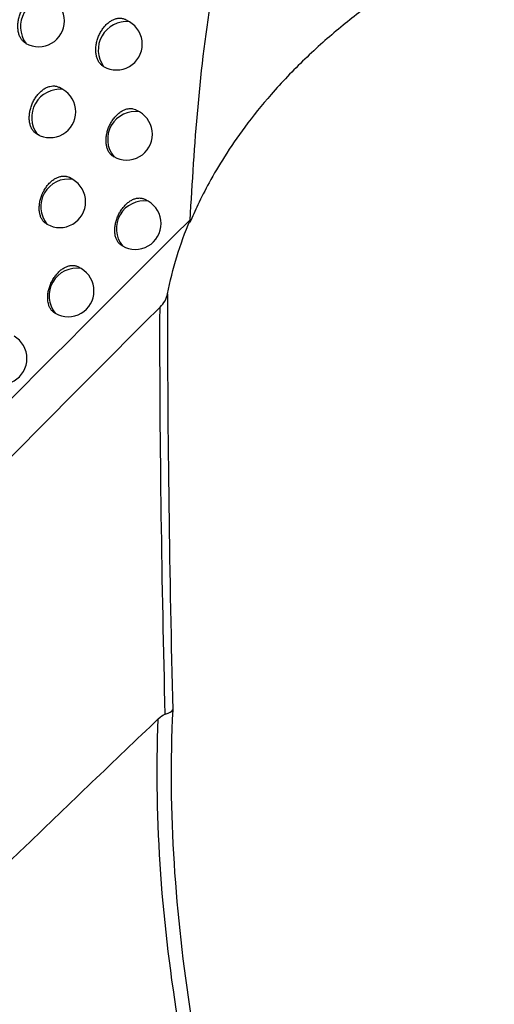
# Model space of a CAD drawing. Header units: millimetres. Extents: x -3.03 to 0.78, y -0.23 to 0.59.
# Tile 84 of 165: x 0.61552 to 0.62471, y -0.10565 to -0.08657. Entities that reach past the tile are written whole.
import ezdxf

# ---------------------------------------------------------------- set-up
doc = ezdxf.new("R2010")
doc.units = ezdxf.units.MM

msp = doc.modelspace()

# ---------------------------------------------------------------- linework, layer by layer
at = {"color": 7, "linetype": 'Continuous', "lineweight": 25}
for p, q in [((0.617642, -0.086613), (0.617574, -0.086574)), ((0.61564, -0.087034), (0.615633, -0.08703)), ((0.616353, -0.087924), (0.616286, -0.087885)), ((0.617838, -0.088359), (0.617775, -0.088323)), ((0.617329, -0.08922), (0.617338, -0.089225)), ((0.616544, -0.089667), (0.616482, -0.089631)), ((0.618006, -0.090089), (0.617947, -0.090055)), ((0.616034, -0.090527), (0.616044, -0.090533)), ((0.618811, -0.090454), (0.618809, -0.090501)), ((0.617493, -0.090947), (0.617506, -0.090955)), ((0.616706, -0.091394), (0.616648, -0.09136)), ((0.616192, -0.092252), (0.616206, -0.09226))]:
    msp.add_line(p, q, dxfattribs=at)
at = {"color": 9, "linetype": 'Continuous', "lineweight": 25}
for centre, radius, start, end in [((0.616082, -0.086711), 0.0005498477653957, 84.588026, 215.41735), ((0.617586, -0.087158), 0.0005480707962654, 84.178806, 215.82657), ((0.616296, -0.088468), 0.0005474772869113, 84.04007, 215.965307), ((0.617756, -0.088889), 0.0005359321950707, 81.10264, 218.902737), ((0.616459, -0.090195), 0.0005349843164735, 80.837969, 219.167408), ((0.617928, -0.090621), 0.0005378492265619, 81.625701, 218.379676), ((0.616622, -0.091923), 0.0005356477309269, 81.023643, 218.981734)]:
    msp.add_arc(centre, radius, start, end, dxfattribs=at)
at = {"color": 7, "linetype": 'Continuous', "lineweight": 25}
for centre, radius, start, end in [((0.615883, -0.086597), 0.0005, 0, 60.002688), ((0.615883, -0.086597), 0.0005, 240.487272, 0), ((0.617392, -0.087046), 0.0005, 0, 60.002688), ((0.617392, -0.087046), 0.0005, 240.002688, 0), ((0.616103, -0.088357), 0.0005000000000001, 0, 60.002688), ((0.616103, -0.088357), 0.0005000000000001, 240.002688, 0), ((0.617588, -0.088792), 0.0005, 0, 60.002688), ((0.617588, -0.088792), 0.0005, 240.002688, 0), ((0.616294, -0.0901), 0.0005000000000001, 0, 60.002688), ((0.616294, -0.0901), 0.0005000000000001, 240.002688, 0), ((0.617756, -0.090522), 0.0005, 0, 60.002688), ((0.617756, -0.090522), 0.0005, 240.002688, 0), ((0.616456, -0.091827), 0.0005000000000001, 0, 60.002688), ((0.616456, -0.091827), 0.0005000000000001, 240.002688, 0), ((0.615157, -0.093136), 0.0005, 0, 60.002688), ((0.615157, -0.093136), 0.0005, 240.002688, 0)]:
    msp.add_arc(centre, radius, start, end, dxfattribs=at)
for points, knots in [([(0.627289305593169, -0.0653092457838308), (0.6217055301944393, -0.0687930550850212), (0.6161433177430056, -0.0723497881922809), (0.6050855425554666, -0.079627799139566), (0.5995893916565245, -0.0833479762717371), (0.5941300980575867, -0.0871513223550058)], [0, 0, 0, 0, 0.5, 0.5, 1, 1, 1, 1]), ([(0.5995955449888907, -0.0980524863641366), (0.6019689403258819, -0.0955207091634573), (0.6043649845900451, -0.0930353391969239), (0.6092008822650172, -0.0881655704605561), (0.6116411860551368, -0.0857807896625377), (0.6165708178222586, -0.0811137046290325), (0.6190602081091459, -0.0788314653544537), (0.6240841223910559, -0.0743792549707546), (0.6266192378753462, -0.0722078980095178), (0.629181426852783, -0.0700940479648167)], [0, 0, 0, 0, 0.25, 0.25, 0.5, 0.5, 0.75, 0.75, 1, 1, 1, 1]), ([(0.6241857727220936, -0.0755889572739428), (0.623840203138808, -0.0758862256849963), (0.6231441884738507, -0.0764849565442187), (0.6220955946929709, -0.0773983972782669), (0.6210344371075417, -0.0783313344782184), (0.6199609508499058, -0.0792847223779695), (0.6188751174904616, -0.080258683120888), (0.6177769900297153, -0.0812535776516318), (0.6166666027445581, -0.0822697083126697), (0.6155440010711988, -0.0833074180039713), (0.6142397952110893, -0.0845251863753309), (0.6127387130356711, -0.0859445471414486), (0.6110251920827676, -0.0875864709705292), (0.6098661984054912, -0.0887175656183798), (0.6092757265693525, -0.0892938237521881)], [0, 0, 0, 0, 0.0685208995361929, 0.1380085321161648, 0.2084668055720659, 0.2798998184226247, 0.3523118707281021, 0.4257074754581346, 0.5000913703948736, 0.5754685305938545, 0.6518441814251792, 0.7634322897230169, 0.8794759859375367, 1, 1, 1, 1]), ([(0.6200656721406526, -0.0830261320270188), (0.6200173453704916, -0.0831219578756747), (0.6197583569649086, -0.0836354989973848), (0.6195061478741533, -0.0846628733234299), (0.6191764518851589, -0.0863164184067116), (0.618942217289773, -0.0882725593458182), (0.618855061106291, -0.0897268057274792), (0.6188114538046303, -0.0904544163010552)], [0, 0, 0, 0, 0.0407434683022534, 0.2183486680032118, 0.3967283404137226, 0.6981619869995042, 1, 1, 1, 1]), ([(0.6243254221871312, -0.0850640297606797), (0.6242296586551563, -0.0851114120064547), (0.6240320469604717, -0.0852091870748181), (0.6237324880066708, -0.0853692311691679), (0.6234203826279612, -0.0855457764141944), (0.623097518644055, -0.0857404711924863), (0.6227653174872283, -0.0859540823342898), (0.6224255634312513, -0.0861876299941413), (0.6220802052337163, -0.0864420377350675), (0.6217314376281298, -0.0867182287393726), (0.6213816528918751, -0.0870170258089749), (0.6209195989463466, -0.0874449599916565), (0.6204022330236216, -0.0879873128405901), (0.6198886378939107, -0.0886228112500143), (0.6194929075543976, -0.0891979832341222), (0.6191963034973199, -0.0897026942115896), (0.6189779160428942, -0.0901295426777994), (0.6188657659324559, -0.0903879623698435), (0.6188159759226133, -0.0905026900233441)], [0, 0, 0, 0, 0.0375983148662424, 0.0775855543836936, 0.1199611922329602, 0.1647244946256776, 0.2118745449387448, 0.2614102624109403, 0.3133304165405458, 0.36763363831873, 0.4243184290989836, 0.4833831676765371, 0.602872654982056, 0.7089877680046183, 0.8017446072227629, 0.8811574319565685, 0.947238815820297, 0.9999999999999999, 0.9999999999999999, 0.9999999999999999, 0.9999999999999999]), ([(0.6156397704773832, -0.0870335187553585), (0.6156337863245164, -0.0870301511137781), (0.6156217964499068, -0.0870234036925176), (0.6156047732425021, -0.0870111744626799), (0.6155884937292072, -0.0869973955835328), (0.6155712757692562, -0.0869801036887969), (0.6155536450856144, -0.086958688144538), (0.61553619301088, -0.0869323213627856), (0.6155207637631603, -0.0869031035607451), (0.6155076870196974, -0.0868714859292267), (0.6154970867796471, -0.0868378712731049), (0.6154889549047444, -0.0868023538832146), (0.6154833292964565, -0.0867647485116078), (0.6154803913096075, -0.0867257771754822), (0.6154801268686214, -0.0866859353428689), (0.6154824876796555, -0.0866453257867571), (0.6154875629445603, -0.0866036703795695), (0.6154953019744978, -0.0865619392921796), (0.6155055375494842, -0.0865206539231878), (0.6155181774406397, -0.0864798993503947), (0.6155334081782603, -0.0864392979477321), (0.6155508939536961, -0.0863999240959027), (0.6155703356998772, -0.0863622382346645), (0.6155916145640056, -0.0863262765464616), (0.6156150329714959, -0.0862916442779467), (0.615640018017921, -0.0862592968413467), (0.6156661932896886, -0.0862295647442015), (0.6156934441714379, -0.086202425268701), (0.6157221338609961, -0.0861775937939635), (0.6157515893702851, -0.0861557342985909), (0.6157814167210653, -0.0861370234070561), (0.6158115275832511, -0.0861213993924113), (0.6158422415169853, -0.0861087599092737), (0.6158729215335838, -0.0860994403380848), (0.6159031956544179, -0.0860934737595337), (0.6159330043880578, -0.0860907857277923), (0.6159625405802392, -0.0860914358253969), (0.6159912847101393, -0.0860954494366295), (0.6160188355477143, -0.0861028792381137), (0.6160424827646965, -0.0861119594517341), (0.6160563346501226, -0.0861199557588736), (0.6160619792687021, -0.0861232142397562)], [0, 0, 0, 0, 0.0190266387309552, 0.0381218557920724, 0.0574273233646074, 0.0768038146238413, 0.1031546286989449, 0.1296854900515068, 0.156781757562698, 0.1840724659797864, 0.2106888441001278, 0.2374888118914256, 0.2648678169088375, 0.2924470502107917, 0.3191391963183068, 0.346017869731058, 0.3734875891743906, 0.4011628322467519, 0.4276924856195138, 0.454409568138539, 0.4817221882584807, 0.5092425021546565, 0.5354351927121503, 0.5618135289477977, 0.5887813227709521, 0.6159544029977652, 0.6417912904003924, 0.6678101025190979, 0.6944043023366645, 0.7211978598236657, 0.7468272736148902, 0.7726347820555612, 0.7990026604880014, 0.8255634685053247, 0.8512268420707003, 0.8770661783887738, 0.9034569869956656, 0.9300368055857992, 0.9559563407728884, 0.982052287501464, 0.9999999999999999, 0.9999999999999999, 0.9999999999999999, 0.9999999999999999]), ([(0.6171374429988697, -0.0874756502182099), (0.6171324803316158, -0.0874728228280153), (0.617119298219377, -0.0874653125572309), (0.61709964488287, -0.0874496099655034), (0.617078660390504, -0.0874290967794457), (0.6170597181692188, -0.0874056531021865), (0.6170427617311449, -0.0873795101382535), (0.6170278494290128, -0.0873505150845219), (0.6170153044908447, -0.0873191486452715), (0.6170052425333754, -0.087285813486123), (0.6169976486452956, -0.0872506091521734), (0.6169925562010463, -0.0872133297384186), (0.6169901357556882, -0.0871746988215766), (0.6169903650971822, -0.0871352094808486), (0.6169931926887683, -0.0870949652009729), (0.6169987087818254, -0.0870536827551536), (0.6170068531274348, -0.087012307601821), (0.6170174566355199, -0.0869713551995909), (0.6170304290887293, -0.0869309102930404), (0.6170459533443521, -0.0868906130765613), (0.617063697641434, -0.0868514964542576), (0.6170833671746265, -0.0868140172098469), (0.6171048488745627, -0.0867782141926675), (0.61712842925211, -0.0867437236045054), (0.6171535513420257, -0.0867114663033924), (0.6171798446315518, -0.0866817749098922), (0.6172071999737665, -0.0866546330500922), (0.6172359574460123, -0.0866297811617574), (0.6172654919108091, -0.0866078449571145), (0.6172954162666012, -0.0865890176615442), (0.6173255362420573, -0.0865733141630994), (0.6173561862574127, -0.0865605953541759), (0.6173867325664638, -0.0865511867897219), (0.6174270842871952, -0.0865430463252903), (0.6174666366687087, -0.0865415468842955), (0.6175044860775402, -0.086546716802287), (0.6175317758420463, -0.0865540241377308), (0.6175550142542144, -0.0865629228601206), (0.6175685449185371, -0.0865707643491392), (0.6175739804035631, -0.0865739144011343)], [0, 0, 0, 0, 0.0161845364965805, 0.0429902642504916, 0.0699852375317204, 0.0965133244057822, 0.1232232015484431, 0.1505044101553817, 0.1779822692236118, 0.2047286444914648, 0.2316597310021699, 0.259173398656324, 0.2868884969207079, 0.3136966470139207, 0.3406919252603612, 0.3682796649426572, 0.3960731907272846, 0.4227466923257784, 0.4496080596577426, 0.4770655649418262, 0.5047306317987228, 0.5311251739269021, 0.5577061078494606, 0.5848781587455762, 0.6122557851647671, 0.6383553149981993, 0.6646381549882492, 0.6915004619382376, 0.7185634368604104, 0.7445851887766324, 0.7707890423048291, 0.7972743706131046, 0.8241446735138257, 0.8501030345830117, 0.9028898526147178, 0.9297781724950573, 0.9559523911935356, 0.982305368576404, 1, 1, 1, 1]), ([(0.6158913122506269, -0.0888060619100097), (0.6158883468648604, -0.0888050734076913), (0.6158766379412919, -0.0888011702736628), (0.6158568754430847, -0.0887924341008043), (0.615832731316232, -0.0887781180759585), (0.615809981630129, -0.0887604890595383), (0.6157890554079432, -0.0887398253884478), (0.6157701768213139, -0.088716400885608), (0.6157533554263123, -0.0886903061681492), (0.6157385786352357, -0.0886613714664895), (0.6157261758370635, -0.0886300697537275), (0.6157162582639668, -0.0885968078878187), (0.6157088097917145, -0.0885616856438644), (0.6157038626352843, -0.0885244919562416), (0.6157015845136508, -0.0884859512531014), (0.6157019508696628, -0.0884465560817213), (0.6157049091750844, -0.0884064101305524), (0.6157105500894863, -0.0883652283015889), (0.6157188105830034, -0.088323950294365), (0.6157295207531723, -0.0882830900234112), (0.6157425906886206, -0.0882427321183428), (0.6157582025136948, -0.0882025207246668), (0.6157760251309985, -0.0881634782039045), (0.6157957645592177, -0.0881260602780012), (0.6158173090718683, -0.088090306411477), (0.6158409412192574, -0.0880558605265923), (0.6158661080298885, -0.0880236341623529), (0.6158924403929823, -0.0879939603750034), (0.6159198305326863, -0.0879668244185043), (0.6159486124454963, -0.0879419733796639), (0.6159781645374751, -0.0879200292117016), (0.6160081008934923, -0.0879011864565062), (0.6160382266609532, -0.0878854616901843), (0.616068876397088, -0.0878727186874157), (0.6161094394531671, -0.0878601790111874), (0.6161496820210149, -0.087854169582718), (0.6161885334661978, -0.0878548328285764), (0.616217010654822, -0.0878586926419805), (0.6162442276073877, -0.087865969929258), (0.6162673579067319, -0.0878748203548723), (0.6162808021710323, -0.0878826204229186), (0.6162861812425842, -0.0878857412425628)], [0, 0, 0, 0, 0.0085174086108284, 0.0336312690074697, 0.0589170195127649, 0.0847421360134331, 0.1107524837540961, 0.1361147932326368, 0.1616510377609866, 0.187734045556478, 0.2140052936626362, 0.2395638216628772, 0.265298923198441, 0.291590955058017, 0.3180755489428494, 0.3436884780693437, 0.3694801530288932, 0.395837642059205, 0.4223916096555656, 0.4478817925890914, 0.4735513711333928, 0.499790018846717, 0.5262267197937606, 0.5514646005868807, 0.576880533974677, 0.6028609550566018, 0.6290376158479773, 0.6540095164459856, 0.6791566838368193, 0.7048578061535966, 0.7307507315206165, 0.7556585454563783, 0.780740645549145, 0.8060921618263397, 0.8318121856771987, 0.8816342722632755, 0.9071880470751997, 0.9329258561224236, 0.9579689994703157, 0.9831833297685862, 1, 1, 1, 1]), ([(0.61732992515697, -0.0892192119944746), (0.6173229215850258, -0.0892152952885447), (0.6173016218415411, -0.0892033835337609), (0.6172765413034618, -0.0891791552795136), (0.6172534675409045, -0.0891502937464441), (0.6172371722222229, -0.0891243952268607), (0.6172229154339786, -0.0890957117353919), (0.6172110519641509, -0.0890646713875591), (0.6172016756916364, -0.0890316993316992), (0.6171947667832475, -0.0889968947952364), (0.6171903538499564, -0.0889600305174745), (0.6171885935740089, -0.0889218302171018), (0.617189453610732, -0.0888827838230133), (0.6171928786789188, -0.0888429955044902), (0.6171989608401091, -0.0888021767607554), (0.6172076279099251, -0.0887612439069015), (0.6172187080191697, -0.0887207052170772), (0.6172321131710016, -0.0886806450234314), (0.6172480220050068, -0.0886407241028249), (0.6172661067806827, -0.0886019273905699), (0.6172860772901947, -0.0885647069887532), (0.6173078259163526, -0.0885291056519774), (0.6173316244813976, -0.0884947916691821), (0.6173652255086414, -0.0884521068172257), (0.6174015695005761, -0.0884138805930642), (0.6174397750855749, -0.0883809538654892), (0.6174692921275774, -0.0883590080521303), (0.6174992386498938, -0.0883400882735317), (0.6175293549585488, -0.0883242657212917), (0.6175599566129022, -0.0883114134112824), (0.6175904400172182, -0.0883018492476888), (0.6176205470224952, -0.0882956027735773), (0.6176500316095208, -0.0882926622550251), (0.6176791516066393, -0.0882930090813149), (0.6177165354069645, -0.0882981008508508), (0.6177490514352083, -0.0883080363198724), (0.6177700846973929, -0.0883202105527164), (0.617775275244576, -0.0883232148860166)], [0, 0, 0, 0, 0.0231931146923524, 0.0705364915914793, 0.0970278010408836, 0.1237012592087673, 0.1509476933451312, 0.1783915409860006, 0.205044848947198, 0.2318824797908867, 0.2593014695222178, 0.2869214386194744, 0.3136202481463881, 0.3405051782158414, 0.3679788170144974, 0.3956566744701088, 0.4222545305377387, 0.4490390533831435, 0.4764150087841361, 0.5039964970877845, 0.530385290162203, 0.5569596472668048, 0.5841216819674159, 0.6114877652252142, 0.6641531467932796, 0.6908890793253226, 0.7180190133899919, 0.7441525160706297, 0.7704688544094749, 0.7970679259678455, 0.8240538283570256, 0.8502118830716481, 0.8765514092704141, 0.9031708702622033, 0.9301728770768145, 0.9827681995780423, 1, 1, 1, 1]), ([(0.6160345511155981, -0.090526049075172), (0.6160293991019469, -0.0905236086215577), (0.6160158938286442, -0.0905172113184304), (0.6159969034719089, -0.0905010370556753), (0.6159764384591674, -0.090480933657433), (0.6159581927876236, -0.090457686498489), (0.6159419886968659, -0.0904318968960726), (0.615927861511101, -0.0904032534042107), (0.6159161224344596, -0.0903722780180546), (0.6159068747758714, -0.0903393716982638), (0.615900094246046, -0.0903046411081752), (0.6158958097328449, -0.0902678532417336), (0.6158941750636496, -0.090229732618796), (0.6158951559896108, -0.0901907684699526), (0.6158986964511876, -0.0901510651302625), (0.6159048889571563, -0.0901103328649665), (0.6159136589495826, -0.0900694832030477), (0.6159248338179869, -0.0900290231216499), (0.6159383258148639, -0.0899890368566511), (0.6159543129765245, -0.0899491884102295), (0.6159724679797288, -0.0899104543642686), (0.6159925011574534, -0.0898732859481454), (0.61601430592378, -0.0898377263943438), (0.6160381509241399, -0.0898034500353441), (0.6160718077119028, -0.0897607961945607), (0.6161081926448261, -0.0897225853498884), (0.6161464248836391, -0.0896896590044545), (0.6161759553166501, -0.0896677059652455), (0.6162059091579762, -0.0896487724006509), (0.6162360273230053, -0.0896329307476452), (0.6162666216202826, -0.0896200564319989), (0.616297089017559, -0.0896104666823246), (0.6163271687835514, -0.0896041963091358), (0.616356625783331, -0.089601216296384), (0.6163856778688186, -0.0896015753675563), (0.6164115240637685, -0.0896049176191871), (0.6164407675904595, -0.0896123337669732), (0.6164639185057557, -0.089620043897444), (0.6164782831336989, -0.0896299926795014), (0.6164812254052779, -0.0896320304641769)], [0, 0, 0, 0, 0.0165606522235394, 0.0434114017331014, 0.0706472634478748, 0.0971319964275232, 0.1237989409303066, 0.1510391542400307, 0.1784769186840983, 0.205113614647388, 0.2319345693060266, 0.2593366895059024, 0.2869397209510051, 0.3136184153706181, 0.3404830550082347, 0.3679357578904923, 0.3955924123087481, 0.4221753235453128, 0.4489446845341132, 0.4763046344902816, 0.5038697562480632, 0.5302555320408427, 0.5568267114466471, 0.5839849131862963, 0.6113468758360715, 0.664032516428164, 0.6907784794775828, 0.7179183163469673, 0.744070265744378, 0.7704051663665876, 0.7970229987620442, 0.8240279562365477, 0.8502040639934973, 0.8765618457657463, 0.9031999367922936, 0.9302211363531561, 0.9499406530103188, 0.9897464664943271, 1, 1, 1, 1]), ([(0.6174927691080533, -0.0909469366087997), (0.6174877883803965, -0.0909440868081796), (0.6174749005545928, -0.0909367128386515), (0.6174558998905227, -0.0909212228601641), (0.617429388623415, -0.0908944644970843), (0.6174069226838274, -0.0908617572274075), (0.6173889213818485, -0.0908241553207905), (0.6173740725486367, -0.0907834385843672), (0.6173640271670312, -0.0907383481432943), (0.6173590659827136, -0.0906900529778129), (0.6173575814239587, -0.0906398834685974), (0.6173612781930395, -0.0905874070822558), (0.6173700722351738, -0.0905339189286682), (0.6173822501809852, -0.0904801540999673), (0.6173993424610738, -0.0904263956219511), (0.617420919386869, -0.09037398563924), (0.6174393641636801, -0.0903354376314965), (0.6174596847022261, -0.0902983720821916), (0.6174817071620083, -0.090262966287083), (0.617505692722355, -0.090228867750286), (0.6175311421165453, -0.0901968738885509), (0.6175578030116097, -0.0901672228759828), (0.6175854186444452, -0.0901400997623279), (0.617614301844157, -0.0901152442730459), (0.6176438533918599, -0.0900932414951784), (0.6176738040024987, -0.0900742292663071), (0.6177038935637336, -0.0900582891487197), (0.6177344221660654, -0.090045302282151), (0.6177647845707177, -0.0900355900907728), (0.6177947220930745, -0.0900291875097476), (0.6178239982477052, -0.0900260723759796), (0.617852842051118, -0.0900262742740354), (0.6178807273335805, -0.0900298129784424), (0.6179073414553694, -0.090036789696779), (0.6179295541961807, -0.0900452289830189), (0.6179422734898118, -0.0900526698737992), (0.6179471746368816, -0.0900555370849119)], [0, 0, 0, 0, 0.0169282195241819, 0.0438024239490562, 0.0710636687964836, 0.1243067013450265, 0.1513285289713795, 0.1787405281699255, 0.232022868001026, 0.2593591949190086, 0.2868960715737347, 0.3402458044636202, 0.3676218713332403, 0.3952007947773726, 0.4484091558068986, 0.475716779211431, 0.5032282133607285, 0.5297107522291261, 0.5563802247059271, 0.5833400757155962, 0.6106982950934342, 0.6370211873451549, 0.6635293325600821, 0.6903247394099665, 0.7175138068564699, 0.7437438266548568, 0.7701573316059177, 0.79685469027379, 0.8239405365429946, 0.8501894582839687, 0.8766208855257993, 0.9033341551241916, 0.9304328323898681, 0.9568023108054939, 0.9833545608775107, 1, 1, 1, 1]), ([(0.6161920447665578, -0.092251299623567), (0.6161870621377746, -0.0922484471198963), (0.616174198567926, -0.0922410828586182), (0.6161552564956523, -0.0922256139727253), (0.6161288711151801, -0.0921989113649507), (0.6161065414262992, -0.0921662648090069), (0.6160886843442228, -0.0921287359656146), (0.6160785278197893, -0.0921006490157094), (0.616068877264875, -0.0920655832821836), (0.6160606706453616, -0.0920194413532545), (0.6160572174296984, -0.0919546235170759), (0.6160617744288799, -0.0918924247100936), (0.616070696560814, -0.0918390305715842), (0.6160829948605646, -0.0917853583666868), (0.6161001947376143, -0.0917316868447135), (0.6161218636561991, -0.0916793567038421), (0.6161403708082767, -0.0916408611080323), (0.6161607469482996, -0.0916038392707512), (0.6161828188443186, -0.0915684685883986), (0.6162068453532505, -0.0915344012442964), (0.6162323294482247, -0.0915024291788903), (0.6162590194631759, -0.0914727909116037), (0.6162866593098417, -0.091445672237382), (0.6163155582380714, -0.0914208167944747), (0.6163451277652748, -0.0913988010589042), (0.6163750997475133, -0.0913797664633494), (0.616405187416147, -0.0913638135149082), (0.6164356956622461, -0.091350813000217), (0.6164660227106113, -0.091341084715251), (0.616505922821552, -0.0913325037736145), (0.6165448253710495, -0.0913305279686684), (0.616581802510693, -0.0913351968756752), (0.6166083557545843, -0.0913421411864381), (0.616630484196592, -0.091350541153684), (0.6166431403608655, -0.0913579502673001), (0.6166480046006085, -0.0913607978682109)], [0, 0, 0, 0, 0.0169946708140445, 0.0438748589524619, 0.0711424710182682, 0.1243785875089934, 0.1513971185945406, 0.178806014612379, 0.1987681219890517, 0.2390673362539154, 0.2869212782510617, 0.340244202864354, 0.367606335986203, 0.3951711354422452, 0.4483607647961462, 0.4756583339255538, 0.5031594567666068, 0.5296416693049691, 0.5563107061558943, 0.583269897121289, 0.6106271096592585, 0.6369596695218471, 0.6634774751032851, 0.6902825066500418, 0.7174811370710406, 0.7437506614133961, 0.7702042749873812, 0.796869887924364, 0.8239720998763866, 0.8502363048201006, 0.9033655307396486, 0.9304804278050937, 0.9568582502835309, 0.9834190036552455, 1, 1, 1, 1]), ([(0.6183831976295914, -0.0918810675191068), (0.6183777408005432, -0.0932868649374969), (0.6183886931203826, -0.0946606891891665), (0.6184246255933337, -0.0973503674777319), (0.6184497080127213, -0.0986626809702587), (0.6184805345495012, -0.0999417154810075)], [0, 0, 0, 0, 0.5, 0.5, 1, 1, 1, 1]), ([(0.6183363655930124, -0.100027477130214), (0.6183049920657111, -0.098777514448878), (0.6182793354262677, -0.0974942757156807), (0.618242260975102, -0.0948629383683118), (0.6182307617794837, -0.0935183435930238), (0.6182351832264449, -0.0921422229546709)], [0, 0, 0, 0, 0.5, 0.5, 1, 1, 1, 1]), ([(0.6184805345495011, -0.0999417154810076), (0.6184307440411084, -0.1009327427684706), (0.6184440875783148, -0.1019264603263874), (0.6185693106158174, -0.1039080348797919), (0.6186813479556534, -0.1048943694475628), (0.6188355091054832, -0.1058738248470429)], [0, 0, 0, 0, 0.5, 0.5, 1, 1, 1, 1]), ([(0.6186100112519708, -0.1061109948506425), (0.6184440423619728, -0.1051207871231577), (0.618322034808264, -0.1041247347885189), (0.6181794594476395, -0.1021212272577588), (0.618158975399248, -0.1011175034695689), (0.6182023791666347, -0.1001161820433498)], [0, 0, 0, 0, 0.5, 0.5, 1, 1, 1, 1])]:
    msp.add_open_spline(points, degree=3, knots=knots, dxfattribs=at)
for points in [[(0.6188114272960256, -0.0904549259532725), (0.6125164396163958, -0.0967155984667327), (0.6062701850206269, -0.1031422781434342), (0.6000791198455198, -0.1097390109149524)], [(0.6183831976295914, -0.0918810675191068), (0.6184752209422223, -0.0913997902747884), (0.6186214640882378, -0.0909246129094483), (0.6188184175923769, -0.0904553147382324)], [(0.6182351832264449, -0.092142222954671), (0.6183138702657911, -0.0920635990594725), (0.6183656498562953, -0.0919728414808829), (0.6183831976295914, -0.0918810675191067)], [(0.5993356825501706, -0.1116968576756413), (0.6055756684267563, -0.1050118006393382), (0.6118797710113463, -0.0984925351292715), (0.6182351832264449, -0.092142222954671)], [(0.6183363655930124, -0.100027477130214), (0.6184184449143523, -0.1000045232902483), (0.6184682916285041, -0.0999739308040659), (0.6184805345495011, -0.0999417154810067)], [(0.6156309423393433, -0.1025808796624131), (0.6164869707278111, -0.1017560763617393), (0.6173441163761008, -0.1009345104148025), (0.6182023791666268, -0.1001161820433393)], [(0.6182023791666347, -0.1001161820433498), (0.6182457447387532, -0.1000748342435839), (0.6182920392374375, -0.100039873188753), (0.6183363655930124, -0.1000274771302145)], [(0.6156309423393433, -0.1025808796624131), (0.6098123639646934, -0.1081872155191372), (0.604045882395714, -0.1139426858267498), (0.5983398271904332, -0.1198391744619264)]]:
    msp.add_open_spline(points, degree=3, dxfattribs=at)

doc.saveas('drawing.dxf')
